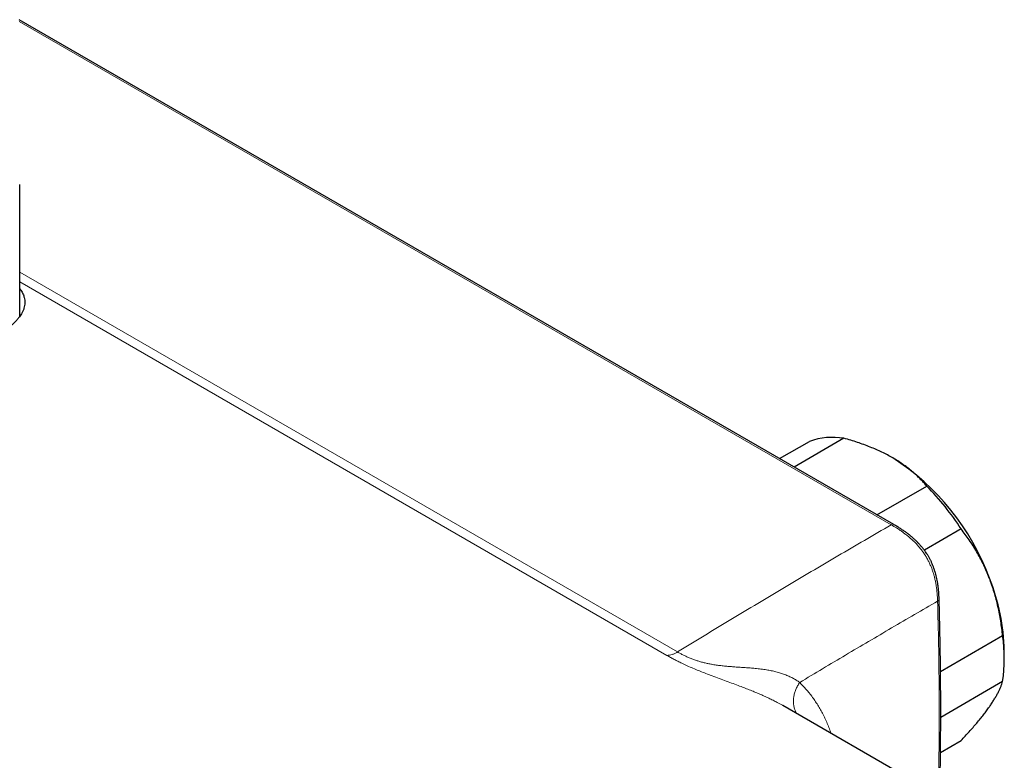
# Model space of a CAD drawing. Header units: millimetres. Extents: x 8 to 2230, y 12 to 2204.
# Tile 89 of 163: x 2124 to 2217, y 117 to 188. Entities that reach past the tile are written whole.
import ezdxf

# ---------------------------------------------------------------- set-up
doc = ezdxf.new("R2010")
doc.units = ezdxf.units.MM

msp = doc.modelspace()

# ---------------------------------------------------------------- linework, layer by layer
at = {"color": 7, "linetype": 'Continuous', "lineweight": 30}
for p, q in [((2206.863, 139.848), (2123.674, 187.872)), ((2123.724, 159.646), (2123.724, 172.201)), ((2202.112, 148.053), (2197.381, 145.322)), ((2195.995, 146.122), (2198.832, 147.76)), ((2205.255, 140.777), (2209.986, 143.507)), ((2213.266, 139.427), (2209.762, 137.404)), ((2211.297, 125.871), (2217.203, 129.28)), ((2217.362, 127.001), (2217.362, 127.817)), ((2217.203, 124.906), (2211.315, 121.507)), ((2214.175, 112.318), (2196.3, 122.637)), ((2196.321, 122.623), (2196.3, 122.636)), ((2211.295, 118.166), (2213.266, 119.304))]:
    msp.add_line(p, q, dxfattribs=at)
at = {"color": 252, "linetype": 'Continuous', "lineweight": 0}
for p, q in [((2206.613, 139.823), (2123.674, 187.703)), ((2123.724, 163.846), (2186.287, 127.729)), ((2185.281, 127.402), (2123.724, 162.938))]:
    msp.add_line(p, q, dxfattribs=at)
at = {"color": 7, "linetype": 'Continuous', "lineweight": 30}
for centre, radius, start, end in [((2201.034, 141.619), 6.523, 80.48908, 109.72995), ((2194.34, 126.802), 23.021, 20.22711, 57.36203), ((2191.654, 125.412), 25.758, 32.96191, 44.62723), ((2197.845, 127.441), 19.521, 1.10448, 22.02483), ((2202.376, 127.093), 14.987, 351.60979, 8.39021)]:
    msp.add_arc(centre, radius, start, end, dxfattribs=at)
for points, knots in [([(2123.724, 162.29), (2123.764, 162.239), (2123.894, 162.069), (2124.042, 161.785), (2124.156, 161.475), (2124.21, 161.195), (2124.223, 160.944), (2124.198, 160.683), (2124.134, 160.419), (2124.034, 160.159), (2123.91, 159.922), (2123.772, 159.707), (2123.624, 159.506), (2123.455, 159.303), (2123.263, 159.097), (2123.049, 158.888), (2122.812, 158.677), (2122.553, 158.463), (2122.208, 158.197), (2121.758, 157.88), (2121.218, 157.535), (2120.673, 157.213), (2120.163, 156.933), (2119.584, 156.633), (2118.929, 156.316), (2118.156, 155.969), (2117.348, 155.636), (2116.505, 155.317), (2115.637, 155.018), (2114.744, 154.743), (2113.836, 154.496), (2113.02, 154.306), (2112.285, 154.161), (2111.633, 154.052), (2110.959, 153.963), (2110.285, 153.899), (2109.634, 153.863), (2109.051, 153.855), (2108.535, 153.867), (2108.065, 153.896), (2107.6, 153.942), (2107.14, 154.006), (2106.685, 154.09), (2106.238, 154.193), (2105.799, 154.318), (2105.277, 154.494), (2104.686, 154.743), (2104.087, 155.063), (2103.566, 155.405), (2103.139, 155.737), (2102.709, 156.126), (2102.29, 156.58), (2101.876, 157.129), (2101.522, 157.716), (2101.225, 158.344), (2100.991, 159.006), (2100.824, 159.7), (2100.729, 160.409), (2100.71, 161.013), (2100.734, 161.505), (2100.773, 161.883), (2100.833, 162.261), (2100.915, 162.636), (2101.02, 163.01), (2101.147, 163.379), (2101.295, 163.743), (2101.48, 164.12), (2101.622, 164.388), (2101.717, 164.529), (2101.724, 164.539)], [0, 0, 0, 0, 0.008886, 0.029072, 0.049259, 0.062813, 0.077838, 0.092863, 0.108076, 0.123289, 0.137231, 0.148322, 0.159484, 0.170646, 0.181962, 0.193278, 0.204755, 0.216232, 0.22779, 0.247308, 0.266826, 0.282714, 0.298601, 0.311981, 0.331638, 0.351296, 0.371287, 0.391278, 0.411569, 0.43186, 0.452463, 0.473067, 0.486687, 0.501785, 0.516884, 0.532174, 0.547463, 0.561477, 0.572549, 0.583693, 0.594837, 0.606139, 0.617441, 0.62891, 0.640378, 0.651931, 0.671112, 0.690293, 0.705908, 0.721524, 0.734674, 0.753967, 0.77326, 0.792861, 0.812463, 0.833004, 0.853545, 0.874399, 0.895253, 0.906308, 0.917426, 0.928545, 0.939799, 0.951054, 0.96245, 0.973846, 0.985313, 0.998966, 1, 1, 1, 1]), ([(2206.756, 146.188), (2206.589, 146.282), (2206.256, 146.469), (2205.728, 146.733), (2205.179, 146.985), (2204.605, 147.224), (2204.009, 147.451), (2203.392, 147.666), (2202.76, 147.867), (2202.328, 147.991), (2202.112, 148.053)], [0, 0, 0, 0, 0.1226185, 0.2452381, 0.3688779, 0.4925208, 0.6189959, 0.7454751, 0.8727355, 1, 1, 1, 1]), ([(2209.986, 143.507), (2209.886, 143.624), (2209.685, 143.858), (2209.359, 144.202), (2209.011, 144.539), (2208.639, 144.872), (2208.24, 145.197), (2207.814, 145.515), (2207.362, 145.822), (2207.004, 146.044), (2206.798, 146.164), (2206.756, 146.188)], [0, 0, 0, 0, 0.119246, 0.238489, 0.358338, 0.478183, 0.600299, 0.722411, 0.845493, 0.968574, 1, 1, 1, 1]), ([(2211.162, 132.777), (2211.158, 132.879), (2211.149, 133.101), (2211.127, 133.437), (2211.095, 133.776), (2211.055, 134.094), (2211.007, 134.399), (2210.949, 134.693), (2210.883, 134.977), (2210.807, 135.262), (2210.719, 135.545), (2210.62, 135.826), (2210.513, 136.095), (2210.398, 136.35), (2210.276, 136.594), (2210.148, 136.827), (2210.012, 137.048), (2209.869, 137.26), (2209.718, 137.467), (2209.556, 137.672), (2209.382, 137.875), (2209.196, 138.076), (2208.999, 138.276), (2208.789, 138.474), (2208.567, 138.67), (2208.333, 138.862), (2208.087, 139.051), (2207.828, 139.238), (2207.552, 139.424), (2207.254, 139.613), (2207.022, 139.754), (2206.89, 139.832), (2206.865, 139.846)], [0, 0, 0, 0, 0.039544, 0.085701, 0.127559, 0.166381, 0.202841, 0.237956, 0.271574, 0.303748, 0.337901, 0.370446, 0.401503, 0.431267, 0.459943, 0.487732, 0.514772, 0.541195, 0.568006, 0.595582, 0.624064, 0.653589, 0.684281, 0.716248, 0.749571, 0.784299, 0.820444, 0.85823, 0.898309, 0.941433, 0.988911, 1, 1, 1, 1]), ([(2215.941, 134.762), (2215.918, 134.82), (2215.815, 135.083), (2215.62, 135.544), (2215.344, 136.136), (2215.047, 136.715), (2214.728, 137.284), (2214.39, 137.84), (2214.031, 138.385), (2213.657, 138.916), (2213.396, 139.257), (2213.266, 139.427)], [0, 0, 0, 0, 0.034085, 0.152699, 0.271315, 0.390844, 0.510376, 0.632431, 0.75449, 0.877243, 1, 1, 1, 1]), ([(2217.203, 129.28), (2217.177, 129.511), (2217.127, 129.974), (2217.027, 130.667), (2216.907, 131.357), (2216.765, 132.047), (2216.599, 132.735), (2216.406, 133.421), (2216.19, 134.098), (2216.024, 134.541), (2215.941, 134.762)], [0, 0, 0, 0, 0.1229729, 0.2459423, 0.3695815, 0.4932168, 0.6193748, 0.7455295, 0.8727654, 1, 1, 1, 1]), ([(2211.227, 114.02), (2211.241, 114.708), (2211.273, 116.204), (2211.301, 118.501), (2211.317, 120.914), (2211.317, 123.323), (2211.302, 125.728), (2211.271, 128.129), (2211.226, 130.478), (2211.183, 132.024), (2211.162, 132.774)], [0, 0, 0, 0, 0.109145, 0.237291, 0.365443, 0.493719, 0.622095, 0.750545, 0.879045, 1, 1, 1, 1]), ([(2215.941, 122.513), (2215.964, 122.546), (2216.066, 122.691), (2216.234, 122.942), (2216.434, 123.259), (2216.613, 123.563), (2216.771, 123.856), (2216.91, 124.138), (2217.028, 124.407), (2217.127, 124.665), (2217.178, 124.826), (2217.203, 124.906)], [0, 0, 0, 0, 0.0340845, 0.152699, 0.2713147, 0.3908442, 0.5103765, 0.6324315, 0.7544901, 0.8772433, 1, 1, 1, 1]), ([(2213.266, 119.304), (2213.397, 119.446), (2213.658, 119.729), (2214.034, 120.147), (2214.395, 120.559), (2214.743, 120.967), (2215.074, 121.368), (2215.386, 121.762), (2215.679, 122.146), (2215.854, 122.391), (2215.941, 122.513)], [0, 0, 0, 0, 0.122973, 0.245942, 0.369581, 0.493217, 0.619375, 0.745529, 0.872765, 1, 1, 1, 1])]:
    msp.add_open_spline(points, degree=3, knots=knots, dxfattribs=at)
at = {"color": 252, "linetype": 'Continuous', "lineweight": 0}
msp.add_open_spline([(2186.287, 127.729), (2187.981, 128.76), (2191.367, 130.824), (2196.449, 133.866), (2201.531, 136.872), (2204.919, 138.839), (2206.613, 139.823)], degree=3, dxfattribs=at)
for points, knots in [([(2206.613, 139.823), (2206.657, 139.842), (2206.745, 139.88), (2206.834, 139.877), (2206.862, 139.847), (2206.864, 139.845)], [0, 0, 0, 0, 0.479888, 0.959777, 1, 1, 1, 1]), ([(2211.017, 132.555), (2211.017, 132.555), (2211.012, 132.731), (2210.998, 133.028), (2210.963, 133.444), (2210.923, 133.79), (2210.872, 134.126), (2210.81, 134.461), (2210.735, 134.791), (2210.648, 135.115), (2210.548, 135.434), (2210.431, 135.756), (2210.294, 136.082), (2210.137, 136.409), (2209.958, 136.734), (2209.759, 137.053), (2209.542, 137.361), (2209.309, 137.656), (2209.064, 137.935), (2208.808, 138.2), (2208.546, 138.446), (2208.281, 138.677), (2208.014, 138.892), (2207.744, 139.095), (2207.441, 139.308), (2207.063, 139.557), (2206.777, 139.726), (2206.613, 139.823)], [0, 0, 0, 0, 0.000006, 0.066959, 0.111503, 0.152878, 0.19218, 0.231478, 0.27049, 0.306492, 0.342489, 0.378864, 0.415232, 0.452703, 0.490169, 0.528371, 0.566577, 0.604919, 0.643794, 0.682678, 0.722, 0.760487, 0.799281, 0.838079, 0.877136, 0.929561, 1, 1, 1, 1]), ([(2211.017, 132.555), (2209.56, 131.709), (2206.646, 130.018), (2202.274, 127.443), (2199.36, 125.701), (2197.903, 124.83)], [0, 0, 0, 0, 0.333272, 0.666601, 1, 1, 1, 1]), ([(2211.017, 132.555), (2211.056, 132.586), (2211.135, 132.649), (2211.176, 132.734), (2211.162, 132.774), (2211.161, 132.777)], [0, 0, 0, 0, 0.483922, 0.967843, 1, 1, 1, 1]), ([(2211.082, 114.103), (2211.096, 114.7), (2211.142, 116.698), (2211.172, 120.082), (2211.171, 124.257), (2211.123, 128.416), (2211.052, 131.175), (2211.017, 132.555)], [0, 0, 0, 0, 0.096021, 0.321867, 0.547877, 0.773887, 1, 1, 1, 1]), ([(2185.281, 127.402), (2185.36, 127.406), (2185.518, 127.415), (2185.769, 127.48), (2186.027, 127.58), (2186.2, 127.679), (2186.287, 127.729)], [0, 0, 0, 0, 0.249997, 0.499994, 0.749997, 1, 1, 1, 1]), ([(2196.3, 122.636), (2196.284, 122.645), (2196.118, 122.745), (2195.808, 122.911), (2195.373, 123.135), (2194.956, 123.337), (2194.52, 123.538), (2194.065, 123.737), (2193.59, 123.937), (2193.097, 124.136), (2192.587, 124.335), (2192.028, 124.547), (2191.42, 124.773), (2190.761, 125.015), (2190.087, 125.263), (2189.446, 125.502), (2188.847, 125.732), (2188.293, 125.952), (2187.745, 126.181), (2187.21, 126.415), (2186.736, 126.636), (2186.323, 126.839), (2185.962, 127.025), (2185.613, 127.213), (2185.391, 127.339), (2185.281, 127.402)], [0, 0, 0, 0, 0.005659, 0.061254, 0.104545, 0.148085, 0.191712, 0.235896, 0.280178, 0.325048, 0.370033, 0.415326, 0.469305, 0.523552, 0.578277, 0.633712, 0.678474, 0.72368, 0.769211, 0.815254, 0.860827, 0.895385, 0.929945, 0.964971, 1, 1, 1, 1]), ([(2186.287, 127.729), (2186.287, 127.729), (2186.376, 127.677), (2186.559, 127.575), (2186.85, 127.424), (2187.16, 127.276), (2187.483, 127.137), (2187.812, 127.01), (2188.144, 126.896), (2188.482, 126.793), (2188.828, 126.702), (2189.177, 126.622), (2189.559, 126.548), (2189.972, 126.481), (2190.416, 126.423), (2190.86, 126.377), (2191.305, 126.339), (2191.766, 126.305), (2192.241, 126.273), (2192.728, 126.241), (2193.204, 126.206), (2193.703, 126.163), (2194.22, 126.106), (2194.733, 126.033), (2195.21, 125.945), (2195.653, 125.843), (2196.077, 125.723), (2196.485, 125.583), (2196.873, 125.424), (2197.242, 125.244), (2197.587, 125.047), (2197.8, 124.904), (2197.903, 124.83), (2197.903, 124.83)], [0, 0, 0, 0, 0.000004, 0.025376, 0.050866, 0.076514, 0.102363, 0.126886, 0.150529, 0.174394, 0.19848, 0.222766, 0.246983, 0.278051, 0.309323, 0.341856, 0.374497, 0.407909, 0.446149, 0.484453, 0.522971, 0.561538, 0.608139, 0.654839, 0.696872, 0.738998, 0.781425, 0.823959, 0.86769, 0.911537, 0.955715, 0.999996, 1, 1, 1, 1]), ([(2197.599, 121.887), (2197.561, 121.955), (2197.469, 122.117), (2197.376, 122.403), (2197.312, 122.736), (2197.297, 123.084), (2197.328, 123.441), (2197.405, 123.8), (2197.527, 124.156), (2197.69, 124.504), (2197.832, 124.721), (2197.903, 124.83)], [0, 0, 0, 0, 0.083098, 0.197711, 0.312323, 0.426936, 0.541549, 0.656162, 0.770774, 0.885387, 1, 1, 1, 1]), ([(2197.903, 124.83), (2198.105, 124.625), (2198.511, 124.213), (2198.982, 123.624), (2199.349, 123.108), (2199.625, 122.682), (2199.887, 122.239), (2200.135, 121.779), (2200.368, 121.302), (2200.585, 120.808), (2200.762, 120.369), (2200.86, 120.088), (2200.897, 119.983)], [0, 0, 0, 0, 0.159727, 0.319852, 0.409045, 0.498238, 0.587709, 0.67718, 0.766823, 0.856466, 0.946392, 1, 1, 1, 1])]:
    msp.add_open_spline(points, degree=3, knots=knots, dxfattribs=at)

doc.saveas('drawing.dxf')
